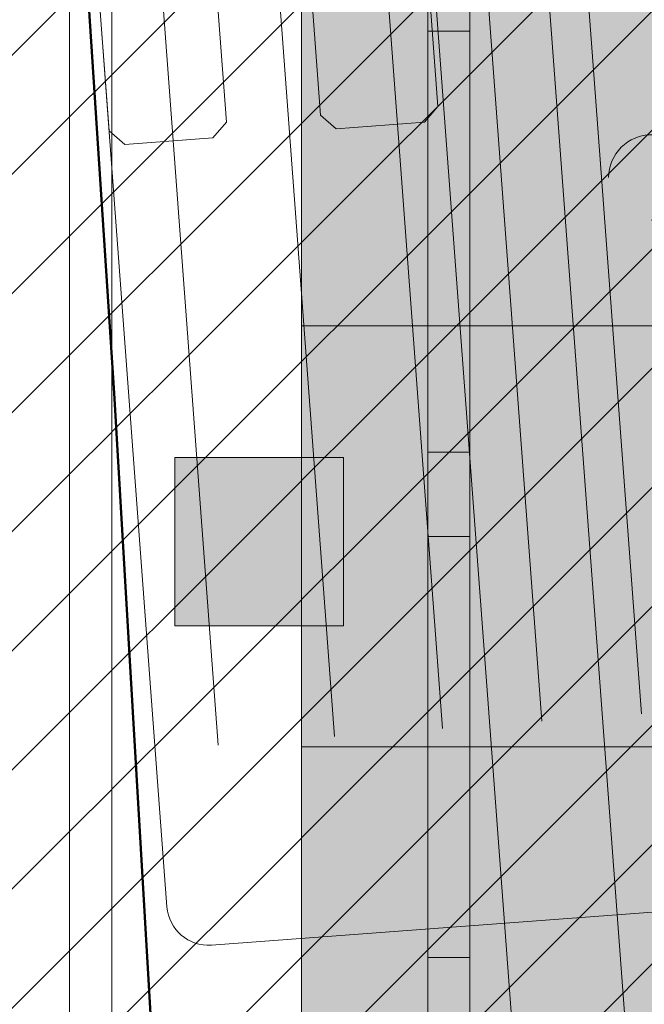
# Model space of a CAD drawing. Header units: metres. Extents: x -5203299 to 2078834, y 245743 to 5816291.
# Tile 69 of 256: x 366402.66 to 366404.14, y 5814196.26 to 5814198.6. Entities that reach past the tile are written whole.
import ezdxf

# ---------------------------------------------------------------- set-up
doc = ezdxf.new("R2010")
doc.units = ezdxf.units.M
doc.header["$LTSCALE"] = 0.5
for name, color, linetype, lineweight in [('01_CS-530-Belag-Drainasphalt', 7, 'Continuous', 5), ('01_CS-530-Einfassung-Hochbord Parkplatz', 7, 'Continuous', 9), ('01_CS-550-Ausstattung-Ladestation', 7, 'Continuous', 15), ('01_CS-570-Pflanzung_Hecke', 7, 'Continuous', 5), ('01_CS-590-Markierung Mulde', 255, 'Continuous', 9), ('30 -39 Baustelle- Fläche', 7, 'Continuous', 15), ('AutoTurn-Lastzug mit Sattelzug', 7, 'Continuous', 9), ('Keine', 7, 'Continuous', 9)]:
    doc.layers.add(name, color=color, linetype=linetype, lineweight=lineweight)
for name, color, linetype, lineweight, true_color in [('01_CS-530-Einfassung-Rammbord', 7, 'Continuous', 25, 0x444444), ('01_CS-570-Pflanzung_Ansaat', 7, 'Continuous', 5, 0x7a8e1e), ('30 -34 Innenwände- 4 Türen_Fenster', 7, 'Continuous', 15, 0x9955ff), ('LA-Belag-Behinderte Parkplätze', 7, 'Continuous', 9, 0x888888)]:
    doc.layers.add(name, color=color, linetype=linetype, lineweight=lineweight, true_color=true_color)

# ---------------------------------------------------------------- blocks, each defined once
blk = doc.blocks.new('_25-01-10_187 KRA_CS_LP4_Außenanlagenplan (3D)')
at = {"layer": '01_CS-530-Belag-Drainasphalt', "linetype": 'Continuous', "lineweight": 0}
h = blk.add_hatch(color=7, dxfattribs=at)
h.paths.add_polyline_path([(366380.5245484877, 5814205.779058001), (366380.5245458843, 5814194.07157948), (366375.824735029, 5814194.071580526), (366375.8247362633, 5814199.623918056), (366373.8245471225, 5814199.623918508), (366373.8245398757, 5814167.070873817), (366399.2252964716, 5814167.070868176), (366399.2252961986, 5814165.870868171), (366370.5747916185, 5814165.870874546), (366370.5747941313, 5814177.171675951), (366370.3748127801, 5814177.171676), (366370.374812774, 5814177.186418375), (366370.3746512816, 5814177.171675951), (366367.9747483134, 5814177.171681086), (366367.9747202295, 5814165.870875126), (366367.9746988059, 5814157.347647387), (366371.8246963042, 5814157.347646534), (366372.7024521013, 5814158.561371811), (366367.9747903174, 5814160.00662699), (366367.9747903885, 5814160.320331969), (366372.8882454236, 5814158.81827947), (366375.5044042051, 5814162.435798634), (366375.7284452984, 5814162.709942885), (366375.9832231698, 5814162.955783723), (366376.2651893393, 5814163.169897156), (366376.570416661, 5814163.349301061), (366376.8946540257, 5814163.491496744), (366377.2333855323, 5814163.594503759), (366377.5818934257, 5814163.656887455), (366377.9353237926, 5814163.677778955), (366394.9040393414, 5814163.677775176), (366394.9882708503, 5814163.676592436), (366395.0724359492, 5814163.673045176), (366395.1564682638, 5814163.667136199), (366395.2403015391, 5814163.658870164), (366395.3238696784, 5814163.648253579), (366395.4071067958, 5814163.635294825), (366395.4899472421, 5814163.620004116), (366395.5723257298, 5814163.602393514), (366410.6087460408, 5814160.166510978), (366410.8065105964, 5814160.110486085), (366410.9974805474, 5814160.034459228), (366411.1796387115, 5814159.939233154), (366411.3510610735, 5814159.825813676), (366411.5099369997, 5814159.695398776), (366411.6545883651, 5814159.549365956), (366411.7834873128, 5814159.389257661), (366411.8952723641, 5814159.216765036), (366412.8012081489, 5814157.647637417), (366419.1957478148, 5814157.647635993), (366419.1934128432, 5814157.347635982), (366419.1933970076, 5814086.213699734), (366419.2007788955, 5814086.042022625), (366419.2228700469, 5814085.87161281), (366419.2595073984, 5814085.703728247), (366419.3104204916, 5814085.53960823), (366419.3752334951, 5814085.380464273), (366419.4534679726, 5814085.227471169), (366419.544546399, 5814085.08175829), (366419.6477961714, 5814084.944401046), (366419.7283441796, 5814084.859834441), (366419.8126085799, 5814084.778970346), (366419.9004193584, 5814084.701971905), (366419.9915993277, 5814084.628994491), (366420.0859645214, 5814084.560185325), (366420.1833245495, 5814084.495683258), (366420.283482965, 5814084.43561844), (366420.3862376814, 5814084.380112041), (366424.4003221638, 5814082.326862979), (366424.5764741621, 5814082.225140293), (366424.7413825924, 5814082.106051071), (366424.893341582, 5814081.970827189), (366425.0307792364, 5814081.820867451), (366425.1522738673, 5814081.65772308), (366425.256568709, 5814081.483081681), (366425.3425848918, 5814081.298749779), (366425.409432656, 5814081.106634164), (366426.8580275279, 5814076.143406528), (366427.4339967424, 5814076.31151206), (366428.2745244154, 5814073.431666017), (366428.3363271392, 5814073.252095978), (366428.4148828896, 5814073.079197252), (366428.5094834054, 5814072.914528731), (366428.6192757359, 5814072.759575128), (366428.743269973, 5814072.615733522), (366428.8803481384, 5814072.484300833), (366429.029274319, 5814072.366462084), (366429.1887057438, 5814072.263279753), (366433.5105508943, 5814069.748989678), (366433.2088360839, 5814069.230368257), (366439.0906874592, 5814065.808524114), (366439.2140185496, 5814065.72779724), (366439.3281783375, 5814065.634550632), (366439.4319012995, 5814065.529817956), (366439.5240376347, 5814065.41476022), (366439.6035659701, 5814065.29065289), (366439.6696047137, 5814065.158871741), (366439.7214217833, 5814065.020877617), (366439.7584427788, 5814064.878200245), (366440.2684288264, 5814062.377861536), (366440.3028959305, 5814062.2516823), (366440.3535373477, 5814062.131081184), (366440.4194866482, 5814062.018121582), (366440.4996154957, 5814061.914736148), (366440.5925529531, 5814061.82269371), (366440.6967089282, 5814061.743569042), (366440.810301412, 5814061.678715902), (366440.9313869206, 5814061.629243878), (366455.6199126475, 5814056.722050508), (366457.3425736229, 5814056.192103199), (366459.0849528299, 5814055.731104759), (366460.8442922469, 5814055.339786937), (366462.6178064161, 5814055.018769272), (366464.4026874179, 5814054.768560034), (366466.19610934, 5814054.589555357), (366467.9952327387, 5814054.482038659), (366469.797209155, 5814054.446180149), (366589.2494747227, 5814054.446115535), (366589.2494755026, 5814057.91611552), (366469.797210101, 5814057.916202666), (366467.1023797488, 5814058.003107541), (366464.4187476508, 5814058.263457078), (366461.7574654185, 5814058.696169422), (366459.1295917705, 5814059.299446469), (366456.5460466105, 5814060.070781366), (366454.0175656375, 5814061.006968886), (366451.5546557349, 5814062.104118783), (366449.1675503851, 5814063.357670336), (366445.0394189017, 5814066.03048183), (366441.2534884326, 5814069.169290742), (366437.8620825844, 5814072.730717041), (366434.9120724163, 5814076.665539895), (366432.4442286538, 5814080.919377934), (366430.4926582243, 5814085.433440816), (366429.0843328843, 5814090.145341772), (366428.238716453, 5814094.989959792), (366427.5056744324, 5814094.989959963), (366427.3306038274, 5814095.005404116), (366427.1609408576, 5814095.051259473), (366427.0019260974, 5814095.126109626), (366426.8584712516, 5814095.227642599), (366426.7350073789, 5814095.352722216), (366426.6353480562, 5814095.497484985), (366426.562571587, 5814095.65745943), (366426.5189259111, 5814095.827704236), (366423.9095304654, 5814111.696591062), (366423.888608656, 5814111.871801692), (366423.8832113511, 5814112.048174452), (366423.8933808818, 5814112.224336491), (366423.9190380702, 5814112.398916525), (366423.9599832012, 5814112.570555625), (366424.0158975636, 5814112.737917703), (366424.0863458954, 5814112.899700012), (366424.170779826, 5814113.0546432), (366425.703652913, 5814115.594126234), (366425.7800666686, 5814115.732854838), (366425.8452634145, 5814115.877194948), (366425.8988342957, 5814116.026241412), (366425.9404433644, 5814116.179059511), (366425.9698296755, 5814116.3346909), (366425.9868089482, 5814116.492159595), (366425.9912746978, 5814116.650478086), (366425.9831989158, 5814116.808653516), (366423.7382852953, 5814141.51438392), (366423.7321150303, 5814141.785583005), (366423.7627008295, 5814142.05512247), (366423.8294800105, 5814142.318043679), (366423.9312240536, 5814142.569509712), (366424.0660611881, 5814142.804894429), (366424.2315108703, 5814143.019867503), (366424.4245293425, 5814143.210474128), (366424.6415656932, 5814143.373207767), (366442.666624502, 5814155.067145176), (366445.6216662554, 5814157.003694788), (366445.7900252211, 5814157.099972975), (366445.9687962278, 5814157.175173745), (366446.1553525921, 5814157.228192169), (366446.3469532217, 5814157.258249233), (366446.5407829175, 5814157.264903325), (366446.7339937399, 5814157.248056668), (366446.9237468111, 5814157.207956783), (366447.1072541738, 5814157.145193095), (366476.3015162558, 5814144.394029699), (366476.4051923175, 5814144.352986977), (366476.511475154, 5814144.319264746), (366476.6198485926, 5814144.293026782), (366476.7297862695, 5814144.274400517), (366476.8407542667, 5814144.263476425), (366476.9522136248, 5814144.260307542), (366477.0636230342, 5814144.26490927), (366477.1744413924, 5814144.277259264), (366488.0002797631, 5814145.867364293), (366488.3862809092, 5814145.950318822), (366488.7580457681, 5814146.083244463), (366489.1091354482, 5814146.263838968), (366489.4334691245, 5814146.48897448), (366489.7254294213, 5814146.754751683), (366489.9799596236, 5814147.056567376), (366490.1926513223, 5814147.389194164), (366490.3598207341, 5814147.746870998), (366490.8086477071, 5814148.899400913), (366490.8234614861, 5814148.931748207), (366490.8378906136, 5814148.964268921), (366490.8519330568, 5814148.99695845), (366490.8655868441, 5814149.029812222), (366490.8788500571, 5814149.062825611), (366490.89172082, 5814149.095993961), (366490.9041973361, 5814149.129312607), (366490.9162778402, 5814149.162776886), (366490.9673707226, 5814149.306981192), (366492.1624896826, 5814152.37589293), (366492.2351482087, 5814152.587938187), (366492.3332820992, 5814152.789462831), (366492.4554077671, 5814152.977419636), (366492.5996786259, 5814153.148966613), (366492.7639132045, 5814153.301509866), (366492.9456282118, 5814153.432742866), (366493.1420760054, 5814153.5406813), (366493.3502862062, 5814153.623693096), (366501.4194279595, 5814156.278543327), (366501.6210826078, 5814156.322470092), (366501.8274599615, 5814156.324065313), (366502.0297695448, 5814156.283261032), (366502.2193941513, 5814156.201795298), (366502.3882568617, 5814156.083138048), (366502.5291651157, 5814155.932343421), (366502.6361170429, 5814155.755834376), (366502.7045575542, 5814155.561129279), (366506.1071574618, 5814143.784365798), (366506.1514808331, 5814143.59785879), (366506.1777443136, 5814143.407965), (366506.1857066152, 5814143.216429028), (366506.1752945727, 5814143.025010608), (366506.1466038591, 5814142.835468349), (366506.0998980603, 5814142.649543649), (366506.0356062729, 5814142.468944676), (366505.9543191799, 5814142.295330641), (366505.5745484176, 5814141.576134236), (366509.6573640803, 5814141.576133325), (366507.504982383, 5814149.025757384), (366507.4795223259, 5814149.137562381), (366507.4670289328, 5814149.251546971), (366507.46766647, 5814149.366212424), (366507.4814265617, 5814149.48005104), (366507.5081282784, 5814149.591566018), (366507.5474205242, 5814149.699291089), (366507.5987866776, 5814149.80180983), (366507.661551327, 5814149.89777425), (366507.6615656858, 5814149.89779368), (366507.6615800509, 5814149.897813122), (366507.6615944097, 5814149.897832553), (366507.6616087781, 5814149.897851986), (366507.6616231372, 5814149.897871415), (366507.661637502, 5814149.897890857), (366507.6616518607, 5814149.897910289), (366507.6616662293, 5814149.897929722), (366510.0964387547, 5814153.191568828), (366510.3175798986, 5814153.443465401), (366510.5776839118, 5814153.654891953), (366510.8694447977, 5814153.819909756), (366511.1846673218, 5814153.933883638), (366511.5144972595, 5814153.993612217), (366511.8496700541, 5814153.997417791), (366512.1807711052, 5814153.945193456), (366512.4985003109, 5814153.83840646), (366520.0537782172, 5814150.571419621), (366520.2143980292, 5814150.510019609), (366520.379698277, 5814150.462643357), (366520.5484571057, 5814150.42964121), (366520.7194270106, 5814150.411257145), (366520.8913441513, 5814150.407627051), (366521.0629377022, 5814150.418777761), (366521.2329391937, 5814150.444626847), (366521.4000919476, 5814150.484983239), (366525.3457663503, 5814151.619163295), (366525.5688086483, 5814151.669672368), (366525.7961588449, 5814151.694389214), (366526.0248443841, 5814151.692990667), (366526.2518752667, 5814151.665494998), (366526.4742831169, 5814151.61226172), (366526.6891600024, 5814151.533986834), (366526.8936964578, 5814151.431693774), (366527.0852182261, 5814151.306719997), (366528.5194250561, 5814150.249207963), (366528.609324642, 5814150.177802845), (366528.6938725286, 5814150.100135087), (366528.7726333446, 5814150.016604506), (366528.8452015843, 5814149.927641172), (366528.911203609, 5814149.83370313), (366528.970299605, 5814149.735274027), (366529.0221852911, 5814149.632860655), (366529.0665935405, 5814149.526990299), (366530.3082701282, 5814146.240986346), (366530.3938547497, 5814146.067451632), (366530.5112572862, 5814145.913647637), (366530.6560822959, 5814145.785332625), (366530.8229076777, 5814145.687310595), (366531.0054876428, 5814145.623251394), (366531.1969865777, 5814145.595553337), (366531.3902349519, 5814145.605253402), (366531.5779977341, 5814145.651988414), (366546.4384005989, 5814150.922791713), (366546.7379919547, 5814151.003516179), (366547.046463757, 5814151.036931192), (366547.3563917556, 5814151.022232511), (366547.6603166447, 5814150.959773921), (366547.9509236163, 5814150.851058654), (366548.2212183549, 5814150.698703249), (366548.4646954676, 5814150.506374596), (366548.6754951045, 5814150.278701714), (366551.9264445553, 5814146.169274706), (366552.4059608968, 5814145.661422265), (366552.9665069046, 5814145.244723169), (366553.590991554, 5814144.931883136), (366554.2603738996, 5814144.732440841), (366554.9542440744, 5814144.65247743), (366555.6514455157, 5814144.694431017), (366556.3307201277, 5814144.857022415), (366556.9713563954, 5814145.135294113), (366560.576204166, 5814147.355375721), (366560.7660465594, 5814147.458582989), (366560.96591532, 5814147.540706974), (366561.1734773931, 5814147.600789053), (366561.3863099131, 5814147.638127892), (366561.6019285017, 5814147.65228764), (366561.8178162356, 5814147.643102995), (366562.0314530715, 5814147.610681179), (366562.2403452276, 5814147.555400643), (366567.0141937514, 5814146.011700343), (366567.3011173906, 5814145.893625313), (366567.5663260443, 5814145.73259344), (366567.8034369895, 5814145.532480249), (366568.0067437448, 5814145.298101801), (366568.1713533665, 5814145.035098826), (366568.2933042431, 5814144.74980096), (366568.3696614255, 5814144.449074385), (366568.3985876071, 5814144.140156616), (366568.4784672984, 5814139.058790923), (366569.0228498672, 5814138.856640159), (366569.5643734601, 5814138.646951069), (366570.102933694, 5814138.429764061), (366570.6384267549, 5814138.205121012), (366571.170749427, 5814137.973065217), (366571.6997990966, 5814137.733641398), (366572.2254737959, 5814137.486895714), (366572.7476721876, 5814137.232875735), (366573.3588658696, 5814137.765397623), (366573.5055209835, 5814137.878919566), (366573.6643272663, 5814137.974708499), (366573.8331511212, 5814138.051477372), (366574.0097243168, 5814138.10819475), (366574.1916744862, 5814138.144098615), (366574.3765570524, 5814138.158706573), (366574.5618880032, 5814138.151822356), (366574.7451773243, 5814138.12353847), (366580.8802154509, 5814136.808886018), (366581.023982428, 5814136.788853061), (366581.1691350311, 5814136.789844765), (366581.3126148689, 5814136.811840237), (366581.4513987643, 5814136.854375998), (366581.5825625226, 5814136.916555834), (366581.7033424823, 5814136.997069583), (366581.8111937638, 5814137.094220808), (366581.903843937, 5814137.205962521), (366583.6210219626, 5814139.613214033), (366583.7133379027, 5814139.771552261), (366583.7752045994, 5814139.944079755), (366583.804543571, 5814140.125000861), (366583.8003692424, 5814140.308237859), (366583.7628218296, 5814140.487635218), (366583.6931626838, 5814140.657166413), (366583.593731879, 5814140.811136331), (366583.4678696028, 5814140.944372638), (366581.9177500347, 5814142.309647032), (366581.8441170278, 5814142.390418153), (366581.789793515, 5814142.485258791), (366581.7573752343, 5814142.589637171), (366581.7484112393, 5814142.698565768), (366581.7633298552, 5814142.806839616), (366581.8014182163, 5814142.909285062), (366581.8608563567, 5814143.001006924), (366581.9388041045, 5814143.077622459), (366582.5857268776, 5814143.587274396), (366582.6355590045, 5814143.621849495), (366582.689210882, 5814143.650136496), (366582.745893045, 5814143.67171916), (366582.8047714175, 5814143.686279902), (366582.8649796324, 5814143.693604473), (366582.9256317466, 5814143.693585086), (366582.9858352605, 5814143.686222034), (366583.0447043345, 5814143.671623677), (366587.7456335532, 5814142.198033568), (366587.7456979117, 5814142.198207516), (366588.7010728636, 5814141.898534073), (366587.7254918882, 5814139.261678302), (366590.2077272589, 5814138.391382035), (366591.6375105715, 5814138.391356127), (366591.6374935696, 5814137.391356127), (366590.0374935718, 5814137.391381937), (366590.0376046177, 5814128.791886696), (366595.7373887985, 5814128.790873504), (366595.7357211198, 5814137.391288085), (366593.9374935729, 5814137.391317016), (366593.9375105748, 5814138.391317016), (366595.9220056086, 5814138.391283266), (366598.7430643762, 5814138.39127063), (366598.7633119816, 5814138.491466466), (366598.7228200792, 5814153.203118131), (366597.2036008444, 5814153.203118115), (366597.2036025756, 5814161.006650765), (366597.9174512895, 5814161.006654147), (366598.7152357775, 5814161.006650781), (366598.7183008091, 5814165.621831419), (366598.7181835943, 5814165.87082379), (366597.1924523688, 5814165.870824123), (366597.1824947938, 5814190.385824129), (366598.7065425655, 5814190.385823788), (366598.7032840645, 5814197.51976377), (366598.6992614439, 5814205.777413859), (366568.2295025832, 5814205.777551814), (366568.2295010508, 5814198.900830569), (366583.8825157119, 5814198.900827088), (366583.8825154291, 5814197.60082709), (366593.1765154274, 5814197.60082502), (366593.1765140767, 5814191.535825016), (366594.2765140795, 5814191.535824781), (366594.2765138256, 5814190.385824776), (366593.1765138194, 5814190.385825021), (366593.1765082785, 5814165.466825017), (366581.3945082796, 5814165.466827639), (366581.3945080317, 5814164.370827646), (366578.6225080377, 5814164.370828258), (366578.6225082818, 5814165.46682826), (366573.1425082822, 5814165.466829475), (366573.1425080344, 5814164.370829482), (366570.3725080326, 5814164.370830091), (366570.3725082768, 5814165.466830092), (366567.0425082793, 5814165.466830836), (366567.0425094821, 5814170.903830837), (366564.8925094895, 5814170.903831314), (366564.8925091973, 5814169.603831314), (366559.6325091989, 5814169.603832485), (366559.6325094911, 5814170.903832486), (366548.3925094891, 5814170.903834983), (366548.3925091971, 5814169.605834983), (366545.6225092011, 5814169.605835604), (366545.6225094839, 5814170.905835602), (366543.4833521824, 5814170.905836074), (366543.483352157, 5814170.795589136), (366543.5833521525, 5814170.795589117), (366543.5833507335, 5814164.384896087), (366543.5790962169, 5814164.236219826), (366543.5663470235, 5814164.088030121), (366543.5451447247, 5814163.940811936), (366543.51555871, 5814163.795047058), (366543.4776858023, 5814163.651212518), (366543.4316499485, 5814163.509779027), (366543.3776018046, 5814163.371209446), (366543.3157182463, 5814163.235957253), (366543.3159602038, 5814163.235957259), (366541.2950345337, 5814159.263347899), (366541.2036087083, 5814159.084657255), (366541.0878863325, 5814158.920653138), (366540.9501823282, 5814158.774616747), (366540.7932516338, 5814158.64946973), (366540.6202338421, 5814158.547715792), (366540.4345903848, 5814158.471390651), (366540.2400352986, 5814158.422021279), (366540.0404608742, 5814158.400595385), (366533.8841306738, 5814158.400596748), (366533.7710508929, 5814158.394182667), (366533.6594217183, 5814158.375022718), (366533.550675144, 5814158.343362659), (366533.4462061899, 5814158.299608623), (366533.347355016, 5814158.244321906), (366533.2553896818, 5814158.178211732), (366533.1714899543, 5814158.102126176), (366533.0967321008, 5814158.01704127), (366531.4450395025, 5814155.907297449), (366531.3142070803, 5814155.769473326), (366531.1596643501, 5814155.658887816), (366530.9869922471, 5814155.57953446), (366530.8024264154, 5814155.534278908), (366530.6126320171, 5814155.524755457), (366530.4244630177, 5814155.551308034), (366530.2447146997, 5814155.612977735), (366530.0798781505, 5814155.707537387), (366518.671470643, 5814163.783154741), (366518.6552399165, 5814163.793091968), (366518.6392012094, 5814163.803336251), (366518.6233603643, 5814163.813883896), (366518.6077231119, 5814163.824731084), (366518.5922951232, 5814163.835873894), (366518.5770819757, 5814163.847308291), (366518.5620891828, 5814163.859030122), (366518.5473221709, 5814163.871035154), (366518.227628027, 5814164.097335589), (366518.2113972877, 5814164.107272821), (366518.1953585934, 5814164.117517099), (366518.1795177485, 5814164.128064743), (366518.1638804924, 5814164.13891194), (366518.1484524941, 5814164.150054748), (366518.133239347, 5814164.161489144), (366518.118246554, 5814164.173210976), (366518.1034795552, 5814164.185216), (366518.0276280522, 5814164.238908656), (366517.9257434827, 5814164.308865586), (366517.8332662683, 5814164.390855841), (366517.7516091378, 5814164.483627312), (366517.6820193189, 5814164.585762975), (366517.625559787, 5814164.695702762), (366517.5830929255, 5814164.8117674), (366517.5552673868, 5814164.932184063), (366517.542508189, 5814165.055113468), (366517.5425094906, 5814170.905841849), (366515.3925094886, 5814170.905842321), (366515.3925091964, 5814169.60584232), (366512.6225092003, 5814169.605842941), (366512.6225094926, 5814170.90384294), (366493.9794948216, 5814170.903847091), (366493.9794936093, 5814165.466847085), (366493.9816428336, 5814164.805743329), (366493.9772899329, 5814164.667200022), (366493.9633513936, 5814164.52929096), (366493.9398941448, 5814164.392678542), (366493.9070308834, 5814164.258018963), (366493.8649194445, 5814164.125959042), (366493.813762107, 5814163.997133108), (366493.7538046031, 5814163.872159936), (366493.6853349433, 5814163.751639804), (366491.2324349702, 5814159.76256586), (366491.1356452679, 5814159.622459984), (366491.0245134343, 5814159.493434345), (366490.9002982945, 5814159.376950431), (366490.7644068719, 5814159.274327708), (366490.6183784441, 5814159.186728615), (366490.4638671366, 5814159.11514541), (366490.3026231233, 5814159.060388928), (366490.1364728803, 5814159.023079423), (366477.5991398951, 5814156.901296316), (366477.5117592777, 5814156.884500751), (366477.4252121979, 5814156.863835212), (366477.339669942, 5814156.839340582), (366477.255301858, 5814156.811065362), (366477.1722749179, 5814156.779065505), (366477.0907534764, 5814156.743404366), (366477.0108988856, 5814156.704152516), (366476.9328692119, 5814156.661387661), (366472.1441940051, 5814153.896646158), (366471.8473125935, 5814153.756365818), (366471.5314791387, 5814153.666552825), (366471.2052066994, 5814153.62962803), (366470.8772897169, 5814153.646586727), (366470.5565669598, 5814153.716971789), (366470.2516832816, 5814153.838886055), (366469.9708566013, 5814154.009043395), (366469.7216564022, 5814154.222857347), (366460.1272774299, 5814163.540894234), (366459.9910039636, 5814163.687171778), (366459.8700145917, 5814163.846323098), (366459.7655184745, 5814164.016758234), (366459.6785597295, 5814164.196774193), (366459.6100072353, 5814164.384572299), (366459.5605459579, 5814164.578276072), (366459.5306701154, 5814164.77595006), (366459.5206782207, 5814164.975619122), (366459.5206783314, 5814165.466854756), (366416.5925082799, 5814165.466864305), (366416.5925098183, 5814172.385854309), (366415.6175098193, 5814172.385854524), (366415.6175098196, 5814172.390864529), (366415.4925098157, 5814172.390864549), (366415.4925102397, 5814174.265864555), (366416.5925102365, 5814174.265864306), (366416.5925154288, 5814197.600864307), (366419.9061273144, 5814197.600863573), (366419.9079382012, 5814198.900863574), (366424.39251572, 5814198.900862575), (366424.3925172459, 5814205.779652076), (366408.2253076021, 5814205.779905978), (366408.2253073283, 5814204.571904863), (366403.7253048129, 5814204.571905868), (366403.7253024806, 5814194.071574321), (366403.6253024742, 5814194.071573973), (366400.3253021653, 5814194.071575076), (366400.2253021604, 5814194.071575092), (366400.2253024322, 5814195.271564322), (366401.9253027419, 5814195.271563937), (366401.9253048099, 5814204.571613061), (366400.3253048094, 5814204.571613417), (366400.3253048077, 5814204.571906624), (366400.2253048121, 5814204.571906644), (366400.2253050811, 5814205.778626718), (366398.1253050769, 5814205.778627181), (366398.1253048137, 5814204.571907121), (366398.0253048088, 5814204.571907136), (366398.0253048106, 5814204.571613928), (366396.4253048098, 5814204.571614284), (366396.4253027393, 5814195.271575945), (366398.125302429, 5814195.271575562), (366398.1253021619, 5814194.071575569), (366398.0253021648, 5814194.071575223), (366395.3253021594, 5814194.071576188), (366395.2253021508, 5814194.071576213), (366395.2253048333, 5814204.651908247), (366395.225303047, 5814205.778602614), (366393.2253030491, 5814205.778607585), (366393.2253050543, 5814205.671654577), (366393.2253024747, 5814194.071576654), (366388.5245458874, 5814194.071577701), (366388.524548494, 5814205.778619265), (366386.5245464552, 5814205.778624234), (366386.5245458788, 5814194.071578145), (366382.5245458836, 5814194.071579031), (366382.5245484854, 5814205.779053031)])
h.paths.add_polyline_path([(366428.8487219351, 5814077.566576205), (366429.0005176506, 5814077.616474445), (366429.1603033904, 5814077.615938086), (366429.3117606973, 5814077.565021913), (366429.4394216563, 5814077.468925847), (366434.1106927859, 5814072.603737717), (366434.212670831, 5814072.478738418), (366434.2932226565, 5814072.338968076), (366434.3502519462, 5814072.188064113), (366434.3822745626, 5814072.029953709), (366434.3884571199, 5814071.868751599), (366434.3686387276, 5814071.708652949), (366434.3233351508, 5814071.553824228), (366434.2537256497, 5814071.4082946), (366434.0664000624, 5814071.086298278), (366434.0090443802, 5814071.006814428), (366433.9372842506, 5814070.940047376), (366433.8538773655, 5814070.888562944), (366433.7620290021, 5814070.854339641), (366433.6652688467, 5814070.838692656), (366433.567315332, 5814070.842223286), (366433.4719327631, 5814070.864795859), (366433.3827865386, 5814070.905542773), (366429.7068781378, 5814073.044050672), (366429.617762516, 5814073.10246237), (366429.5353678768, 5814073.17002453), (366429.4606296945, 5814073.245970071), (366429.3943965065, 5814073.329436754), (366429.3374202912, 5814073.419476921), (366429.2903479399, 5814073.515068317), (366429.2537138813, 5814073.615125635), (366429.2279340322, 5814073.718512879), (366428.5878525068, 5814077.027679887), (366428.5829653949, 5814077.187391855), (366428.6287112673, 5814077.340490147), (366428.7204187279, 5814077.471339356)])
h.paths.add_polyline_path([(366573.2677660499, 5814145.282171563), (366573.4766112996, 5814145.32530858), (366574.940802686, 5814145.467569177), (366575.1531378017, 5814145.476853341), (366575.3652591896, 5814145.463552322), (366575.574771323, 5814145.427816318), (366575.7793081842, 5814145.370048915), (366575.9765598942, 5814145.290902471), (366576.1642988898, 5814145.191270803), (366576.3404050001, 5814145.072279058), (366576.502889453, 5814144.935271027), (366578.6942773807, 5814142.878598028), (366578.7925817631, 5814142.764006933), (366578.8640282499, 5814142.631002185), (366578.9052930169, 5814142.485771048), (366578.914456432, 5814142.335069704), (366578.8910921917, 5814142.185908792), (366578.8362872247, 5814142.045227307), (366578.7525910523, 5814141.91956978), (366578.6438972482, 5814141.814781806), (366577.5295355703, 5814140.951612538), (366577.3288949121, 5814140.814844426), (366577.1131585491, 5814140.703399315), (366576.8855065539, 5814140.61891998), (366576.6492946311, 5814140.562651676), (366576.4080046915, 5814140.535423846), (366576.1651934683, 5814140.537637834), (366575.9244401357, 5814140.569260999), (366575.6892935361, 5814140.629827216), (366574.0965929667, 5814141.1449896), (366573.9065412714, 5814141.2201828), (366573.72762567, 5814141.318989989), (366573.5627658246, 5814141.439799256), (366573.4146518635, 5814141.580639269), (366573.2857006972, 5814141.739211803), (366573.1780165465, 5814141.912929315), (366573.0933565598, 5814142.098957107), (366573.0331022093, 5814142.294259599), (366572.6008803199, 5814144.096823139), (366572.5735509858, 5814144.308318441), (366572.5916878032, 5814144.520799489), (366572.6544662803, 5814144.724603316), (366572.7590314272, 5814144.910461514), (366572.9006279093, 5814145.069921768), (366573.0728163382, 5814145.19573229)])
h.paths.add_polyline_path([(366592.0947029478, 5814160.9329828), (366592.0949750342, 5814160.932982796), (366592.1391865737, 5814160.949716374), (366592.1842105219, 5814160.964299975), (366592.2300468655, 5814160.976733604), (366592.2766956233, 5814160.987017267), (366592.3241567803, 5814160.99515095), (366592.3724303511, 5814161.001134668), (366592.4215163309, 5814161.004968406), (366592.471414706, 5814161.006652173), (366592.8363499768, 5814161.00665209), (366592.8363482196, 5814153.075591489), (366590.4869245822, 5814146.72543566), (366588.0726739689, 5814147.556096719), (366587.9171033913, 5814147.624925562), (366587.7754503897, 5814147.71912767), (366587.6518143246, 5814147.835976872), (366587.5497731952, 5814147.972091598), (366587.4722800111, 5814148.12353274), (366587.4215774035, 5814148.285917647), (366587.3991326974, 5814148.454546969), (366587.4055954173, 5814148.624540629), (366587.7875922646, 5814151.710466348), (366588.1921095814, 5814154.978321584), (366588.2155287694, 5814155.130432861), (366588.2479070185, 5814155.280891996), (366588.2891308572, 5814155.42917178), (366588.3390558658, 5814155.574752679), (366588.3975070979, 5814155.717124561), (366588.4642797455, 5814155.855788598), (366588.5391398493, 5814155.990258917), (366588.6218251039, 5814156.120064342), (366590.0417714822, 5814158.210008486), (366591.644264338, 5814160.568633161), (366591.6877484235, 5814160.627834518), (366591.7354609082, 5814160.683684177), (366591.7871443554, 5814160.735880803), (366591.8425199, 5814160.784142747), (366591.9012887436, 5814160.828209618), (366591.9631337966, 5814160.867843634), (366592.0277213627, 5814160.902830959)])
h.paths.add_polyline_path([(366572.1436073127, 5814155.182753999), (366572.2927535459, 5814155.235370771), (366578.6241058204, 5814156.690746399), (366578.7931946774, 5814156.722029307), (366578.9643457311, 5814156.738671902), (366579.13629377, 5814156.74055116), (366579.3077676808, 5814156.727653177), (366579.4774998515, 5814156.700073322), (366579.6442355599, 5814156.658015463), (366579.8067422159, 5814156.601790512), (366579.9638186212, 5814156.531814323), (366583.6633348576, 5814154.689197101), (366583.8229919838, 5814154.58993434), (366583.9612490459, 5814154.462543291), (366584.0732195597, 5814154.311526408), (366584.1549460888, 5814154.142221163), (366584.2035401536, 5814153.96061138), (366584.2172842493, 5814153.773115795), (366584.1956926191, 5814153.586361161), (366584.1395283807, 5814153.406948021), (366583.7891314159, 5814152.572414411), (366583.715915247, 5814152.430845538), (366583.6211374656, 5814152.30270686), (366583.5072055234, 5814152.191253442), (366583.3770135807, 5814152.099316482), (366583.2338687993, 5814152.029231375), (366583.0814074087, 5814151.982778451), (366582.9235022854, 5814151.96113774), (366582.7641645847, 5814151.964858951), (366572.7027668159, 5814153.006136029), (366572.6410911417, 5814153.016450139), (366572.581185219, 5814153.034381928), (366572.5239860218, 5814153.059650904), (366572.4703882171, 5814153.091861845), (366572.4212301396, 5814153.130510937), (366572.3772806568, 5814153.174993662), (366572.3392272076, 5814153.224614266), (366572.307664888, 5814153.278596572), (366571.8243690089, 5814154.238326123), (366571.7696488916, 5814154.38671352), (366571.7496368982, 5814154.543597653), (366571.7653545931, 5814154.700970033), (366571.8159996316, 5814154.85079724), (366571.8989867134, 5814154.98543101), (366572.0100796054, 5814155.097998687)])
h.paths.add_polyline_path([(366553.9978214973, 5814151.456905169), (366554.5656855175, 5814151.60986072), (366555.1524783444, 5814151.649092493), (366555.7356498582, 5814151.573092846), (366556.2927890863, 5814151.384782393), (366556.8024854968, 5814151.091397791), (366557.2451517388, 5814150.704213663), (366557.6037764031, 5814150.238109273), (366557.8645777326, 5814149.710996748), (366558.0175332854, 5814149.143132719), (366558.0567650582, 5814148.556339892), (366557.9807654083, 5814147.973168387), (366557.7924549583, 5814147.41602915), (366557.4990703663, 5814146.906332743), (366557.1118862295, 5814146.463666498), (366556.6457818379, 5814146.105041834), (366556.1186693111, 5814145.844240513), (366555.5508052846, 5814145.691284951), (366554.9640124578, 5814145.652053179), (366554.3808409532, 5814145.728052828), (366553.8237017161, 5814145.916363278), (366553.3140053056, 5814146.209747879), (366552.8713390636, 5814146.596932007), (366552.5127144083, 5814147.063036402), (366552.2519130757, 5814147.590148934), (366552.0989575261, 5814148.158012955), (366552.0597257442, 5814148.744805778), (366552.1357253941, 5814149.327977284), (366552.3240358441, 5814149.88511652), (366552.6174204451, 5814150.394812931), (366553.0046045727, 5814150.837479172), (366553.4707089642, 5814151.196103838)])
h.paths.add_polyline_path([(366559.0650085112, 5814166.495832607), (366559.7000085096, 5814166.495832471), (366559.7000083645, 5814165.860832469), (366559.0650083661, 5814165.860832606)])
h.paths.add_polyline_path([(366548.1418906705, 5814166.432621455), (366548.3139112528, 5814166.479847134), (366548.491585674, 5814166.495757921), (366550.8150085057, 5814166.495757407), (366550.8150085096, 5814166.49902671), (366551.450008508, 5814166.499026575), (366551.4500085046, 5814166.495834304), (366554.667518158, 5814166.49583359), (366554.667517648, 5814165.895833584), (366554.6675078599, 5814163.404070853), (366554.6675169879, 5814161.222383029), (366554.6675049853, 5814161.216184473), (366554.6674689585, 5814161.209986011), (366554.6674089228, 5814161.203787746), (366554.6673248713, 5814161.197589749), (366554.66721682, 5814161.191392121), (366554.6670847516, 5814161.185194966), (366554.6669286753, 5814161.17899837), (366554.6667485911, 5814161.172802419), (366554.6667485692, 5814161.058562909), (366554.6436982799, 5814160.787955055), (366554.5752124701, 5814160.525144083), (366554.4632640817, 5814160.277702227), (366554.3110786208, 5814160.05275891), (366554.1230409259, 5814159.8567953), (366553.9045688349, 5814159.695457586), (366553.6619570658, 5814159.573394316), (366553.4021958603, 5814159.494122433), (366547.836965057, 5814158.300826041), (366547.6055417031, 5814158.278838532), (366547.3752947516, 5814158.310878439), (366547.1586667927, 5814158.395214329), (366546.9673644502, 5814158.527288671), (366546.8117257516, 5814158.699964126), (366546.7001614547, 5814158.903909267), (366546.6387005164, 5814159.128102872), (366546.6306640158, 5814159.360429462), (366546.6287656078, 5814159.388330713), (366546.6276481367, 5814159.416274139), (366546.6273124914, 5814159.444237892), (366546.6277589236, 5814159.472200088), (366546.6289870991, 5814159.50013887), (366546.6309960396, 5814159.52803238), (366546.6337841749, 5814159.555858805), (366546.6373493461, 5814159.583596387), (366547.5016242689, 5814165.637097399), (366547.542487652, 5814165.81073936), (366547.6135525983, 5814165.974358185), (366547.7125577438, 5814166.122747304), (366547.8363525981, 5814166.251184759), (366547.9809978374, 5814166.355583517)])
h.paths.add_polyline_path([(366497.458344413, 5814166.742741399), (366497.6043616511, 5814166.776144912), (366497.7537302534, 5814166.787363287), (366505.1675296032, 5814166.787361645), (366505.1675287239, 5814162.822869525), (366505.1657082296, 5814162.822869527), (366505.1411605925, 5814162.543676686), (366505.0682720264, 5814162.27305062), (366504.9492786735, 5814162.019295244), (366504.7878317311, 5814161.790196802), (366504.5888850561, 5814161.592784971), (366504.3585431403, 5814161.433117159), (366504.103873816, 5814161.316092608), (366503.8326913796, 5814161.245302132), (366495.064707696, 5814159.76143314), (366494.9464506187, 5814159.75719939), (366494.8311785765, 5814159.783939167), (366494.7268625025, 5814159.83980345), (366494.6407157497, 5814159.920929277), (366494.5786952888, 5814160.021706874), (366494.5450897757, 5814160.135167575), (366494.5422229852, 5814160.253465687), (366494.5702929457, 5814160.368421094), (366496.8218950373, 5814166.15024556), (366496.886551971, 5814166.285361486), (366496.9706656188, 5814166.40930391), (366497.0723487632, 5814166.519291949), (366497.189319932, 5814166.61285784), (366497.3189546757, 5814166.687902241)])
h.paths.add_polyline_path([(366509.5650085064, 5814166.495843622), (366510.2000085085, 5814166.495843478), (366510.2000083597, 5814165.860843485), (366509.5650083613, 5814165.86084362)])
h.paths.add_polyline_path([(366477.560474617, 5814155.087926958), (366477.6529255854, 5814155.117656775), (366477.7470098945, 5814155.14172302), (366477.8423809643, 5814155.160037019), (366477.9386874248, 5814155.172531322), (366478.0355744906, 5814155.179159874), (366485.8583354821, 5814155.47622501), (366486.1228847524, 5814155.450932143), (366486.3714300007, 5814155.356850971), (366486.5864174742, 5814155.200625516), (366486.7526634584, 5814154.993289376), (366486.8584266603, 5814154.749485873), (366486.8962374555, 5814154.486433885), (366486.8634253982, 5814154.222711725), (366486.762307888, 5814153.976945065), (366485.8122234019, 5814152.331351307), (366485.7386259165, 5814152.2156317), (366485.655389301, 5814152.106639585), (366485.5631249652, 5814152.005175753), (366485.462510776, 5814151.911985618), (366485.3542859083, 5814151.827753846), (366485.2392454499, 5814151.753099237), (366485.1182345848, 5814151.688570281), (366484.9921423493, 5814151.634641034), (366478.6439095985, 5814149.235845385), (366478.5212670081, 5814149.195082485), (366478.3957345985, 5814149.164350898), (366478.2681314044, 5814149.143851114), (366478.1392899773, 5814149.133716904), (366478.0100509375, 5814149.134014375), (366477.8812575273, 5814149.144741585), (366477.75375005, 5814149.165828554), (366477.6283604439, 5814149.197137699), (366473.0230419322, 5814150.546832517), (366472.759022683, 5814150.668204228), (366472.5410438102, 5814150.860356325), (366472.387510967, 5814151.107064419), (366472.3113880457, 5814151.387497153), (366472.3191026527, 5814151.677975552), (366472.4100033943, 5814151.953972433), (366472.5764148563, 5814152.192183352), (366472.804285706, 5814152.372494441), (366477.2962901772, 5814154.965953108), (366477.3818278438, 5814155.011935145), (366477.4699976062, 5814155.052643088)])
h.paths.add_polyline_path([(366416.9825172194, 5814205.66086422), (366417.6175172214, 5814205.660864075), (366417.6175170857, 5814205.025864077), (366416.9825170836, 5814205.025864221)])
h.paths.add_polyline_path([(366375.8247346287, 5814192.271580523), (366380.5241671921, 5814192.271579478), (366380.5241619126, 5814168.570872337), (366375.824729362, 5814168.570873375)])
h.paths.add_polyline_path([(366575.5650172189, 5814205.660828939), (366576.2000172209, 5814205.660828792), (366576.2000170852, 5814205.025828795), (366575.5650170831, 5814205.025828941)])
h.paths.add_polyline_path([(366592.1475172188, 5814205.660825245), (366592.7825172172, 5814205.660825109), (366592.7825170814, 5814205.025825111), (366592.1475170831, 5814205.025825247)])
h.paths.add_polyline_path([(366583.8150172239, 5814205.660827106), (366584.4500172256, 5814205.660826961), (366584.4500170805, 5814205.025826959), (366583.8150170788, 5814205.025827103)])
h.paths.add_polyline_path([(366401.0253020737, 5814192.271574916), (366403.7253020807, 5814192.271574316), (366403.7252981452, 5814174.621574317), (366408.2252984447, 5814174.621573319), (366408.2252964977, 5814165.870812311), (366401.0252962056, 5814165.870823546)])
h.paths.add_polyline_path([(366370.7510922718, 5814163.63971961), (366370.8448888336, 5814163.668172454), (366370.9424339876, 5814163.677779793), (366373.3853757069, 5814163.677779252), (366373.4560944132, 5814163.667694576), (366373.5211753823, 5814163.638244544), (366373.5754303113, 5814163.591776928), (366373.6145339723, 5814163.531996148), (366373.6353689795, 5814163.463667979), (366373.6362743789, 5814163.392239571), (366373.6171779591, 5814163.32340525), (366373.5796021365, 5814163.262652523), (366372.0040105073, 5814161.375106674), (366371.9403520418, 5814161.311484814), (366371.8663193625, 5814161.260305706), (366371.7843111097, 5814161.22322762), (366371.6969843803, 5814161.201451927), (366371.6071686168, 5814161.195684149), (366371.5177738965, 5814161.20611119), (366371.4316966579, 5814161.232395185), (366371.3517258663, 5814161.273684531), (366370.6739958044, 5814161.70496751), (366370.6233029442, 5814161.741888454), (366370.577630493, 5814161.784864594), (366370.5376970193, 5814161.833219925), (366370.5041307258, 5814161.886193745), (366370.4774596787, 5814161.942952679), (366370.4581034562, 5814162.002603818), (366370.446366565, 5814162.064208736), (366370.442433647, 5814162.126798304), (366370.4424338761, 5814163.177779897), (366370.4520413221, 5814163.275325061), (366370.480494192, 5814163.369121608), (366370.5266991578, 5814163.455565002), (366370.5888805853, 5814163.531333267), (366370.6646488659, 5814163.593514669)])
h.paths.add_polyline_path([(366423.4612604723, 5814157.155261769), (366423.7769824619, 5814157.256923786), (366424.1068818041, 5814157.291303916), (366431.3841894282, 5814157.291302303), (366431.661552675, 5814157.252067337), (366431.917151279, 5814157.13744138), (366432.1309284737, 5814156.956419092), (366432.2861092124, 5814156.723205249), (366432.3705165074, 5814156.456100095), (366432.3775269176, 5814156.176063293), (366432.3065903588, 5814155.905069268), (366432.1632732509, 5814155.664382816), (366430.2121367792, 5814153.239670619), (366430.1386937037, 5814153.154690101), (366430.0594696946, 5814153.075071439), (366429.9748551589, 5814153.001207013), (366429.8852670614, 5814152.933460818), (366429.791146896, 5814152.872166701), (366429.6929584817, 5814152.81762673), (366429.5911856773, 5814152.770109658), (366429.4863300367, 5814152.729849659), (366423.5760601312, 5814150.695572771), (366423.4657530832, 5814150.671107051), (366423.3527691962, 5814150.672033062), (366423.2428779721, 5814150.698303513), (366423.1416910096, 5814150.748576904), (366423.054375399, 5814150.820286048), (366422.9853898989, 5814150.909769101), (366422.9382572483, 5814151.01245664), (366422.9153841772, 5814151.123104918), (366422.5134461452, 5814155.546514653), (366422.517831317, 5814155.878171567), (366422.5905056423, 5814156.201797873), (366422.7283459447, 5814156.503485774), (366422.9254285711, 5814156.770270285), (366423.1732839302, 5814156.990686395)])
h.paths.add_polyline_path([(366388.5254912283, 5814192.271577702), (366393.2253020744, 5814192.27157665), (366393.2252968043, 5814168.570869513), (366388.5254859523, 5814168.570870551)])
h.paths.add_polyline_path([(366382.5247346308, 5814192.271579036), (366386.5249237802, 5814192.271578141), (366386.5249185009, 5814168.570870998), (366382.5247293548, 5814168.570871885)])
h.paths.add_polyline_path([(366395.2253020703, 5814192.271576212), (366399.2251129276, 5814192.27157532), (366399.2251076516, 5814168.570868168), (366395.2252968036, 5814168.570869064)])
at = {"layer": '01_CS-530-Einfassung-Hochbord Parkplatz', "linetype": 'Continuous', "lineweight": 0}
for points in [[(366403.6253048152, 5814204.571905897), (366403.7253048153, 5814204.571905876), (366403.7253024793, 5814194.071574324), (366403.6253024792, 5814194.071574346)], [(366403.6253034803, 5814198.571573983), (366403.7253034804, 5814198.571573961), (366403.7253032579, 5814197.571573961), (366403.6253032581, 5814197.571573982)], [(366403.6253032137, 5814197.371573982), (366403.7253032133, 5814197.37157396), (366403.7253029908, 5814196.37157396), (366403.6253029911, 5814196.371573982)]]:
    blk.add_hatch(color=7, dxfattribs=at).paths.add_polyline_path(points)
at = {"layer": '01_CS-570-Pflanzung_Ansaat', "linetype": 'Continuous', "lineweight": 0}
blk.add_hatch(color=64, dxfattribs=at).paths.add_polyline_path([(366408.1253050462, 5814204.671904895), (366408.1253075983, 5814205.778600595), (366403.0253050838, 5814205.77860173), (366403.0253048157, 5814204.571913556), (366403.0253073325, 5814204.571913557), (366403.0253039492, 5814200.677480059), (366403.025302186, 5814194.17157448), (366403.6253025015, 5814194.171574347), (366403.6253073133, 5814204.571905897), (366403.6253069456, 5814204.571905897), (366403.6253073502, 5814204.651902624), (366403.625307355, 5814204.671905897)])
at = {"layer": '01_CS-570-Pflanzung_Hecke', "linetype": 'Continuous', "lineweight": 0}
blk.add_hatch(color=7, dxfattribs=at).paths.add_polyline_path([(366403.025305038, 5814205.571593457), (366403.0253050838, 5814205.778616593), (366400.3253050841, 5814205.778617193), (366400.3253048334, 5814204.651907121), (366402.025304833, 5814204.651906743), (366402.0253039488, 5814200.677480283), (366402.0253024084, 5814195.171574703), (366400.3253024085, 5814195.171575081), (366400.325302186, 5814194.171575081), (366403.025302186, 5814194.17157448), (366403.0253039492, 5814200.677480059), (366403.0253048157, 5814204.571913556)])
at = {"layer": 'LA-Belag-Behinderte Parkplätze', "linetype": 'Continuous', "lineweight": 0, "true_color": 0x888888}
for points in [[(366403.0253056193, 5814196.871906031), (366403.0253064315, 5814200.52190603), (366408.2253064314, 5814200.521904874), (366408.2253056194, 5814196.871904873)], [(366403.02530503, 5814194.22190603), (366403.0253058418, 5814197.871906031), (366408.225305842, 5814197.871904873), (366408.2253050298, 5814194.221904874)]]:
    blk.add_hatch(color=252, dxfattribs=at).paths.add_polyline_path(points)
at = {"layer": '01_CS-530-Belag-Drainasphalt', "lineweight": 9, "flags": 128}
blk.add_lwpolyline([(366424.3925172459, 5814205.779652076), (366408.2253076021, 5814205.779905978), (366408.2253073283, 5814204.571904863), (366403.7253048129, 5814204.571905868), (366403.7253024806, 5814194.071574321), (366403.6253024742, 5814194.071573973), (366400.3253021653, 5814194.071575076)], dxfattribs=at)
at = {"layer": '01_CS-530-Einfassung-Hochbord Parkplatz', "lineweight": 9, "flags": 128}
for points in [[(366403.6253048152, 5814204.571905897), (366403.7253048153, 5814204.571905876), (366403.7253024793, 5814194.071574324), (366403.6253024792, 5814194.071574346)], [(366403.6253034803, 5814198.571573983), (366403.7253034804, 5814198.571573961), (366403.7253032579, 5814197.571573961), (366403.6253032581, 5814197.571573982)], [(366403.6253032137, 5814197.371573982), (366403.7253032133, 5814197.37157396), (366403.7253029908, 5814196.37157396), (366403.6253029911, 5814196.371573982)]]:
    blk.add_lwpolyline(points, close=True, dxfattribs=at)
at = {"layer": '01_CS-530-Einfassung-Rammbord', "lineweight": 9}
blk.add_line((366403.7253048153, 5814204.571905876), (366403.7253024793, 5814194.071574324), dxfattribs=at)
at = {"layer": '01_CS-570-Pflanzung_Ansaat', "lineweight": 9, "flags": 128}
blk.add_lwpolyline([(366408.1253050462, 5814204.671904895), (366408.1253075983, 5814205.778600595), (366403.0253050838, 5814205.77860173), (366403.0253048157, 5814204.571913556), (366403.0253073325, 5814204.571913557), (366403.0253039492, 5814200.677480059), (366403.025302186, 5814194.17157448), (366403.6253025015, 5814194.171574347), (366403.6253073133, 5814204.571905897), (366403.6253069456, 5814204.571905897), (366403.6253073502, 5814204.651902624), (366403.625307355, 5814204.671905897)], close=True, dxfattribs=at)
at = {"layer": '01_CS-570-Pflanzung_Hecke', "lineweight": 9, "flags": 128}
blk.add_lwpolyline([(366403.025305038, 5814205.571593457), (366403.0253050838, 5814205.778616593), (366400.3253050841, 5814205.778617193), (366400.3253048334, 5814204.651907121), (366402.025304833, 5814204.651906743), (366402.0253039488, 5814200.677480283), (366402.0253024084, 5814195.171574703), (366400.3253024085, 5814195.171575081), (366400.325302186, 5814194.171575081), (366403.025302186, 5814194.17157448), (366403.0253039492, 5814200.677480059), (366403.0253048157, 5814204.571913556)], close=True, dxfattribs=at)
at = {"layer": 'LA-Belag-Behinderte Parkplätze', "lineweight": 9, "flags": 128}
for points in [[(366403.0253056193, 5814196.871906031), (366403.0253064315, 5814200.52190603), (366408.2253064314, 5814200.521904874), (366408.2253056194, 5814196.871904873)], [(366403.02530503, 5814194.22190603), (366403.0253058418, 5814197.871906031), (366408.225305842, 5814197.871904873), (366408.2253050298, 5814194.221904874)]]:
    blk.add_lwpolyline(points, close=True, dxfattribs=at)
at = {"color": 255, "lineweight": 9}
blk.add_wipeout([(366400.6253022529, 5814194.471575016), (366400.6253023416, 5814194.870918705), (366402.325302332, 5814194.8717152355), (366402.32530475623, 5814204.351905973), (366403.3253072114, 5814204.3519033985), (366403.3253026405, 5814194.4715744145)], dxfattribs=at).dxf.layer = '01_CS-590-Markierung Mulde'
at = {"layer": '01_CS-550-Ausstattung-Ladestation', "linetype": 'Continuous', "lineweight": 0}
blk.add_hatch(color=7, dxfattribs=at).paths.add_polyline_path([(366403.0253057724, 5814197.559473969), (366403.4253057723, 5814197.559473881), (366403.4253056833, 5814197.159473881), (366403.0253056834, 5814197.15947397)])
at = {"layer": '01_CS-550-Ausstattung-Ladestation', "lineweight": 9, "flags": 128}
blk.add_lwpolyline([(366403.0253057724, 5814197.559473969), (366403.4253057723, 5814197.559473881), (366403.4253056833, 5814197.159473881), (366403.0253056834, 5814197.15947397)], close=True, dxfattribs=at)
at = {"layer": '01_CS-590-Markierung Mulde', "lineweight": 9, "flags": 128}
blk.add_lwpolyline([(366400.6253022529, 5814194.471575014), (366400.6253023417, 5814194.870918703), (366402.3253023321, 5814194.871715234), (366402.3253047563, 5814204.351905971), (366403.3253072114, 5814204.351903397), (366403.3253026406, 5814194.471574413)], close=True, dxfattribs=at)
at = {"color": 255, "lineweight": 9}
blk.add_wipeout([(366402.8753028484, 5814194.921574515), (366402.7753023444, 5814194.921574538), (366402.77530464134, 5814203.901904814), (366402.8753070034, 5814203.901904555)], dxfattribs=at).dxf.layer = '01_CS-590-Markierung Mulde'
at = {"layer": '01_CS-590-Markierung Mulde', "lineweight": 9, "flags": 128}
blk.add_lwpolyline([(366402.8753028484, 5814194.921574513), (366402.7753023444, 5814194.921574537), (366402.7753046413, 5814203.901904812), (366402.8753070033, 5814203.901904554)], close=True, dxfattribs=at)
blk = doc.blocks.new('Gruppe-12186')
at = {"layer": 'Keine', "color": 7, "flags": 128}
blk.add_lwpolyline([(-188.5183275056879, -9.2191089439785), (-189.6916231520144, -9.306482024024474, -0.4142135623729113), (-189.7971184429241, -9.21560984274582), (-190.7917244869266, 4.14052846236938, -0.4142135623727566), (-190.7008523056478, 4.246023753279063), (-189.5275566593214, 4.333396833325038), (-188.354261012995, 4.420769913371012, -0.4142135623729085), (-188.2487657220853, 4.329897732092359), (-187.2541596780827, -9.026240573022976, -0.4142135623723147), (-187.3450318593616, -9.131735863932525), (-188.5183275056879, -9.2191089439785)], format="xyb", dxfattribs=at)
for points in [[(-189.6223650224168, 4.014439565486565), (-188.671289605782, -8.757144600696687)], [(-190.094139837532, 3.979307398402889), (-189.1430644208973, -8.792276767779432)], [(-189.8586722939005, 3.996842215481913), (-188.9075968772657, -8.77474195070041)], [(-190.3509790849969, 3.960181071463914), (-189.3999036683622, -8.811403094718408)], [(-190.6266708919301, 3.939650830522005), (-189.6755954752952, -8.831933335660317)]]:
    blk.add_lwpolyline(points, dxfattribs=at)
blk = doc.blocks.new('Gruppe-12203')
at = {"layer": 'Keine', "color": 7, "flags": 128}
blk.add_lwpolyline([(-188.6475441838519, -7.585513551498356, 0.4142135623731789), (-188.5459441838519, -7.483913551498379, 0.4142135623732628), (-188.6475441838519, -7.382313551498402, 0.4142135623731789), (-188.7491441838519, -7.483913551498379, -0.4142135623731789), (-188.6475441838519, -7.382313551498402)], format="xyb", dxfattribs=at)
blk = doc.blocks.new('Gruppe-12204')
at = {"layer": 'Keine', "color": 7}
for name in ['Gruppe-12186', 'Gruppe-12203']:
    blk.add_blockref(name, (0, 0), dxfattribs=at)
blk = doc.blocks.new('Gruppe-12205')
at = {"layer": 'Keine', "color": 7, "flags": 128}
for points in [[(-189.2626705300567, -5.674567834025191), (-188.9581942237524, -9.763249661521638)], [(-188.9407043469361, -6.388544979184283), (-188.6908789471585, -9.74334320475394)]]:
    blk.add_lwpolyline(points, dxfattribs=at)
blk = doc.blocks.new('Gruppe-12206')
at = {"layer": 'Keine', "color": 7}
for p, q in [((-189.2694017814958, -6.237853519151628), (-189.4783731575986, -6.253415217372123)), ((-189.231979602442, -6.270088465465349), (-189.2694017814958, -6.237853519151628)), ((-189.4783731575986, -6.253415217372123), (-189.5106081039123, -6.29083739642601)), ((-189.1541711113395, -7.314945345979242), (-189.231979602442, -6.270088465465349)), ((-189.5106081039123, -6.29083739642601), (-189.4327996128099, -7.335694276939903)), ((-189.1864060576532, -7.352367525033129), (-189.1541711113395, -7.314945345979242)), ((-189.4327996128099, -7.335694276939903), (-189.395377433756, -7.367929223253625)), ((-189.395377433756, -7.367929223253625), (-189.1864060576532, -7.352367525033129))]:
    blk.add_line(p, q, dxfattribs=at)
blk = doc.blocks.new('Gruppe-12207')
at = {"layer": 'Keine', "color": 7}
for p, q in [((-189.7709330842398, -6.275201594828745), (-189.9799044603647, -6.29076329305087)), ((-189.733510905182, -6.307436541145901), (-189.7709330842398, -6.275201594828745)), ((-189.9799044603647, -6.29076329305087), (-190.0121394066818, -6.328185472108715)), ((-189.6557024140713, -7.352293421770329), (-189.733510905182, -6.307436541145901)), ((-190.0121394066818, -6.328185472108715), (-189.9343309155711, -7.373042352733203)), ((-189.6879373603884, -7.389715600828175), (-189.6557024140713, -7.352293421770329)), ((-189.9343309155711, -7.373042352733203), (-189.8969087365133, -7.4052772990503)), ((-189.8969087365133, -7.4052772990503), (-189.6879373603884, -7.389715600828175))]:
    blk.add_line(p, q, dxfattribs=at)
blk = doc.blocks.new('Gruppe-12210')
at = {"layer": 'Keine', "color": 7}
for name in ['Gruppe-12206', 'Gruppe-12207']:
    blk.add_blockref(name, (0, 0), dxfattribs=at)
blk = doc.blocks.new('Gruppe-12211')
at = {"layer": 'Keine', "color": 7}
blk.add_blockref('Gruppe-12210', (0, 0), dxfattribs=at)
blk = doc.blocks.new('Gruppe-12216')
at = {"layer": 'Keine', "color": 7}
for name in ['Gruppe-12205', 'Gruppe-12211']:
    blk.add_blockref(name, (0, 0), dxfattribs=at)
blk = doc.blocks.new('Gruppe-12217')
at = {"layer": 'Keine', "color": 7}
for name in ['Gruppe-12204', 'Gruppe-12216']:
    blk.add_blockref(name, (0, 0), dxfattribs=at)
blk = doc.blocks.new('Gruppe-12286')
at = {"layer": 'AutoTurn-Lastzug mit Sattelzug', "color": 252, "linetype": 'Continuous', "lineweight": 50, "true_color": 0x888888, "flags": 128}
blk.add_lwpolyline([(-189.5710337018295, -14.52263483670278), (-189.7290337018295, -11.30863483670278), (-189.9220337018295, -7.995634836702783), (-190.1280337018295, -4.860634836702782), (-190.2830337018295, -2.691634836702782), (-190.4130337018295, -0.9116348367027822), (-190.7970337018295, 4.238365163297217), (-188.2540337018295, 4.428365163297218), (-188.1610337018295, 3.194365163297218), (-187.8950337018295, -0.2226348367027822), (-187.7570337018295, -2.047634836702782), (-187.5710337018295, -4.610634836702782), (-187.4640337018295, -6.190634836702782), (-187.2460337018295, -9.104634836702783), (-187.2120337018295, -9.609634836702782), (-187.2100337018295, -9.633634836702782), (-187.2070337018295, -9.632634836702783), (-187.2060337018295, -9.639634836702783), (-187.0230337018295, -12.12063483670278), (-186.9170337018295, -14.15263483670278)], dxfattribs=at)
at = {"layer": 'Keine', "color": 7}
blk.add_blockref('Gruppe-12217', (0, 0), dxfattribs=at)
blk = doc.blocks.new('_BE Phase 4 (3D)')
at = {"layer": '30 -39 Baustelle- Fläche', "linetype": 'Continuous', "lineweight": 18, "true_color": 0xd9d9d9}
h = blk.add_hatch(dxfattribs=at)
h.set_pattern_fill('Schraffur grau', color=254, style=0, pattern_type=2)
h.set_pattern_definition([(45, (-108.5937103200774, -23.44896834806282), (0.1414213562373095, -0.1414213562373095), [])])
h.paths.add_polyline_path([(-146.497182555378, -71.32544855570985), (-164.8362973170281, -71.32544855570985), (-164.8362973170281, -63.44704198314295), (-172.9101073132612, -63.44704198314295), (-172.9101073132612, -57.68721714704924), (-192.6259999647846, -57.68721714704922), (-192.6259999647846, 16.54910528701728), (5.907340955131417, 16.5491052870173), (5.907340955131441, -56.76990269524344), (11.17391785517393, -56.76990269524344), (11.17391785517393, -69.80222663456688), (-5, -69.80222663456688), (-5.000000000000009, -63.39489550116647), (-42.58812039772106, -63.44704198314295), (-146.497182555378, -63.44704198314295)])
h.paths.add_polyline_path([(-179.4259999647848, 2.457958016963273), (-179.4259999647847, -43.60204198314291), (-176.3646999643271, -43.60204198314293), (-176.3646999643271, -44.92404198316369), (-167.5823176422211, -44.92404198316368), (-167.5823176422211, -45.35404198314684), (-160.6423176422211, -45.35404198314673), (-160.6423176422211, -43.6020419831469), (-99.71469996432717, -43.60204198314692), (-99.71469996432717, -44.92404198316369), (-90.93231764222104, -44.92404198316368), (-90.93231764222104, -45.35404198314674), (-83.99231764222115, -45.35404198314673), (-83.99231764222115, -43.60204198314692), (-50.21469996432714, -43.6020419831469), (-50.21469996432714, -44.92404198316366), (-41.43231764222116, -44.92404198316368), (-41.43231764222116, -45.35404198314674), (-34.49231764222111, -45.35404198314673), (-34.49231764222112, -43.6020419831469), (3.234000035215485, -43.60204198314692), (3.234000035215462, -18.28113743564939), (4.962000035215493, -18.28113743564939), (4.962000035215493, -7.03294653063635), (3.484000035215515, -7.03294653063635), (3.484000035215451, 2.457958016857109), (-26.12599996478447, 2.457958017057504), (-26.12599996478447, 2.647958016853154), (-53.09099996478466, 2.647958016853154), (-53.09099996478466, 2.457958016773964), (-146.2758632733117, 2.45795801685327), (-146.2758632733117, 2.804883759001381), (-156.9859999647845, 2.804883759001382), (-156.9859999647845, 2.457958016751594)])
at = {"layer": '30 -39 Baustelle- Fläche', "color": 7}
blk.add_blockref('Gruppe-12286', (0, 0), dxfattribs=at)

msp = doc.modelspace()

# ---------------------------------------------------------------- block references
at = {"layer": '30 -34 Innenwände- 4 Türen_Fenster', "color": 1}
msp.add_blockref('_25-01-10_187 KRA_CS_LP4_Außenanlagenplan (3D)', (0, 0), dxfattribs=at)

# ---------------------------------------------------------------- next in the draw order: block references
at = {"layer": 'Keine', "color": 1}
msp.add_blockref('_BE Phase 4 (3D)', (366592.8034926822, 5814205.707927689), dxfattribs=at)

doc.saveas('drawing.dxf')
